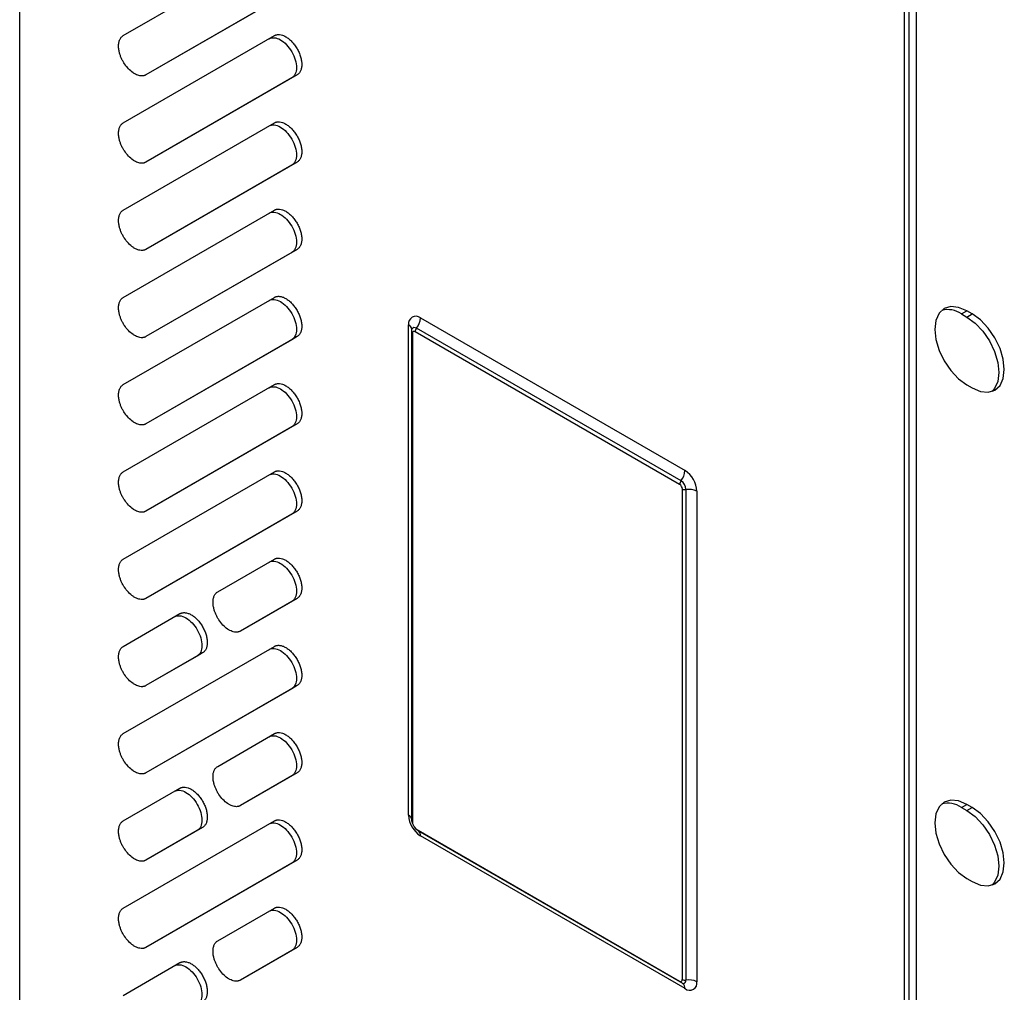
# Model space of a CAD drawing. Header units: millimetres. Extents: x 155473 to 158085, y 111018 to 114514.
# Tile 75 of 181: x 157826 to 157956, y 111812 to 111941. Entities that reach past the tile are written whole.
import ezdxf

# ---------------------------------------------------------------- set-up
doc = ezdxf.new("R2010")
doc.units = ezdxf.units.MM

msp = doc.modelspace()

# ---------------------------------------------------------------- linework, layer by layer
at = {"color": 7, "linetype": 'Continuous', "lineweight": 25}
for p, q in [((157825.98, 112099.38), (157825.98, 111405.12)), ((157943.01, 112031.82), (157943.01, 111337.56)), ((157943.67, 111325.41), (157943.67, 112030.91)), ((157944.6, 111971.71), (157944.6, 111641.82)), ((157839.69, 111938.52), (157859.69, 111950.07)), ((157862.69, 111944.87), (157842.69, 111933.32)), ((157861.98, 111944.47), (157842.69, 111933.32)), ((157839.69, 111926.97), (157859.69, 111938.52)), ((157862.69, 111933.33), (157842.69, 111921.78)), ((157861.98, 111932.92), (157842.69, 111921.78)), ((157862.69, 111933.33), (157861.98, 111932.92)), ((157839.69, 111915.43), (157859.69, 111926.97)), ((157862.69, 111921.78), (157842.69, 111910.23)), ((157861.98, 111921.37), (157842.69, 111910.23)), ((157862.69, 111921.78), (157861.98, 111921.37)), ((157839.69, 111903.88), (157859.69, 111915.43)), ((157862.69, 111910.23), (157842.69, 111898.68)), ((157861.98, 111909.82), (157842.69, 111898.68)), ((157862.69, 111910.23), (157861.98, 111909.82)), ((157839.69, 111892.33), (157859.69, 111903.88)), ((157950.61, 111901.69), (157951.32, 111902.1)), ((157950.61, 111901.69), (157951.32, 111901.28)), ((157952.03, 111901.69), (157951.32, 111902.1)), ((157951.32, 111901.28), (157952.03, 111901.69)), ((157877.44, 111835.33), (157877.44, 111900.24)), ((157879.02, 111901.16), (157914.02, 111880.95)), ((157877.88, 111834.72), (157877.88, 111899.63)), ((157877.96, 111899.13), (157877.96, 111834.32)), ((157913.31, 111879.13), (157878.31, 111899.33)), ((157913.49, 111879.58), (157878.49, 111899.79)), ((157862.69, 111898.68), (157842.69, 111887.13)), ((157861.98, 111898.28), (157842.69, 111887.13)), ((157862.69, 111898.68), (157861.98, 111898.28)), ((157839.69, 111880.78), (157859.69, 111892.33)), ((157951.32, 111892.3), (157952.03, 111891.89)), ((157862.69, 111887.14), (157842.69, 111875.59)), ((157862.69, 111887.14), (157861.98, 111886.73)), ((157861.98, 111886.73), (157842.69, 111875.59)), ((157839.69, 111869.23), (157859.69, 111880.78)), ((157913.67, 111813.6), (157913.67, 111878.52)), ((157914.15, 111878.44), (157914.15, 111813.53)), ((157915.6, 111878.22), (157915.6, 111813.3)), ((157862.69, 111875.59), (157842.69, 111864.04)), ((157862.69, 111875.59), (157861.98, 111875.18)), ((157861.98, 111875.18), (157842.69, 111864.04)), ((157852.19, 111864.91), (157859.69, 111869.24)), ((157862.69, 111864.04), (157855.19, 111859.71)), ((157861.98, 111863.63), (157855.19, 111859.71)), ((157862.69, 111864.04), (157861.98, 111863.63)), ((157839.69, 111857.69), (157847.19, 111862.02)), ((157839.69, 111846.14), (157859.69, 111857.69)), ((157850.19, 111856.82), (157842.69, 111852.49)), ((157849.48, 111856.41), (157842.69, 111852.49)), ((157850.19, 111856.82), (157849.48, 111856.41)), ((157862.69, 111852.49), (157842.69, 111840.94)), ((157861.98, 111852.08), (157842.69, 111840.94)), ((157862.69, 111852.49), (157861.98, 111852.08)), ((157852.19, 111841.81), (157859.69, 111846.14)), ((157862.69, 111840.95), (157855.19, 111836.61)), ((157861.98, 111840.54), (157855.19, 111836.61)), ((157862.69, 111840.95), (157861.98, 111840.54)), ((157839.69, 111834.59), (157847.19, 111838.92)), ((157950.61, 111836.36), (157951.32, 111836.77)), ((157950.61, 111836.36), (157951.32, 111835.96)), ((157952.03, 111836.36), (157951.32, 111836.77)), ((157951.32, 111835.96), (157952.03, 111836.36)), ((157839.69, 111823.04), (157859.69, 111834.59)), ((157850.19, 111833.73), (157842.69, 111829.4)), ((157850.19, 111833.73), (157849.48, 111833.32)), ((157878.4, 111833.55), (157913.31, 111813.4)), ((157849.48, 111833.32), (157842.69, 111829.4)), ((157913.71, 111813.08), (157878.71, 111833.28)), ((157914.02, 111812.39), (157879.02, 111832.6)), ((157862.69, 111829.4), (157842.69, 111817.85)), ((157861.98, 111828.99), (157842.69, 111817.85)), ((157862.69, 111829.4), (157861.98, 111828.99)), ((157951.32, 111826.97), (157952.03, 111826.57)), ((157852.19, 111818.71), (157859.69, 111823.05)), ((157862.69, 111817.85), (157855.19, 111813.52)), ((157861.98, 111817.44), (157855.19, 111813.52)), ((157862.69, 111817.85), (157861.98, 111817.44)), ((157839.69, 111811.5), (157847.19, 111815.83))]:
    msp.add_line(p, q, dxfattribs=at)
at = {"color": 7, "linetype": 'Continuous', "lineweight": 25, "flags": 128}
for points in [[(157951.32, 111902.1), (157950.22, 111902.56), (157949.2, 111902.66), (157948.32, 111902.39), (157947.64, 111901.77), (157947.22, 111900.83), (157947.08, 111899.65), (157947.22, 111898.29), (157947.64, 111896.87), (157948.32, 111895.46), (157949.2, 111894.18), (157950.22, 111893.1), (157951.32, 111892.3)], [(157952.03, 111891.89), (157953.12, 111891.42), (157954.15, 111891.32), (157955.03, 111891.59), (157955.7, 111892.22), (157956.12, 111893.16), (157956.27, 111894.34), (157956.12, 111895.69), (157955.7, 111897.12), (157955.03, 111898.52), (157954.15, 111899.81), (157953.12, 111900.89), (157952.03, 111901.69)], [(157951.32, 111901.28), (157952.42, 111900.48), (157953.44, 111899.4), (157954.32, 111898.11), (157954.99, 111896.71), (157955.42, 111895.28), (157955.56, 111893.93), (157955.42, 111892.75), (157954.99, 111891.81), (157954.65, 111891.42)], [(157877.88, 111899.19), (157877.91, 111899.16), (157877.96, 111899.13)], [(157951.32, 111836.77), (157950.22, 111837.24), (157949.2, 111837.34), (157948.32, 111837.07), (157947.64, 111836.44), (157947.22, 111835.51), (157947.08, 111834.32), (157947.22, 111832.97), (157947.64, 111831.55), (157948.32, 111830.14), (157949.2, 111828.86), (157950.22, 111827.78), (157951.32, 111826.97)], [(157952.03, 111826.57), (157953.12, 111826.1), (157954.15, 111826), (157955.03, 111826.27), (157955.7, 111826.89), (157956.12, 111827.83), (157956.27, 111829.02), (157956.12, 111830.37), (157955.7, 111831.79), (157955.03, 111833.2), (157954.15, 111834.48), (157953.12, 111835.56), (157952.03, 111836.36)], [(157951.32, 111835.96), (157952.42, 111835.16), (157953.44, 111834.08), (157954.32, 111832.79), (157954.99, 111831.39), (157955.42, 111829.96), (157955.56, 111828.61), (157955.42, 111827.42), (157954.99, 111826.49), (157954.65, 111826.1)], [(157913.32, 111813.3), (157913.32, 111813.34), (157913.31, 111813.4)]]:
    msp.add_lwpolyline(points, dxfattribs=at)
at = {"color": 7, "linetype": 'Continuous', "lineweight": 25}
for centre, radius, start, end in [((157878.4, 111900.4), 0.975, 50.7967, 189.214), ((157948.79, 111899.07), 3.19, 55.2239, 104.69), ((157877.12, 111899.56), 0.758, 5.8452, 65.4749), ((157876.72, 111901.26), 2.3, 320.2279, 357.3607), ((157878.23, 111899.48), 0.401, 50.2379, 151.5914), ((157878.17, 111899.16), 0.218, 50.7967, 189.214), ((157879.08, 111899.3), 0.767, 140.2279, 177.3607), ((157911.72, 111881.06), 2.3, 320.2279, 357.3607), ((157912.17, 111878.06), 3.43, 2.6055, 57.3945), ((157914.08, 111879.09), 0.767, 140.2279, 177.3607), ((157912.72, 111878.38), 1.43, 2.6055, 57.3945), ((157912.9, 111878.48), 0.768, 2.6055, 57.3945), ((157914.02, 111879.2), 0.768, 242.6428, 279.7711), ((157914.54, 111876.17), 2.3, 62.6428, 99.7711), ((157948.79, 111833.75), 3.19, 55.2239, 104.69), ((157880.87, 111835.49), 3.43, 182.6055, 237.3945), ((157877.12, 111834.64), 0.76, 6.2603, 65.4401), ((157878.26, 111832.67), 0.763, 354.6268, 53.0043), ((157913.45, 111813.57), 0.218, 230.7967, 9.214), ((157914.02, 111814.28), 0.768, 242.6428, 279.7711), ((157913.26, 111812.46), 0.758, 354.5293, 54.1585), ((157913.75, 111813.46), 0.401, 268.3816, 9.7681), ((157914.64, 111813.15), 0.975, 230.7967, 9.214), ((157914.54, 111811.26), 2.3, 62.6428, 99.7711)]:
    msp.add_arc(centre, radius, start, end, dxfattribs=at)
for points, knots in [([(157839.07, 111937.15), (157839.07, 111937.19), (157839.07, 111937.27), (157839.08, 111937.38), (157839.09, 111937.49), (157839.11, 111937.64), (157839.15, 111937.81), (157839.22, 111937.99), (157839.31, 111938.16), (157839.42, 111938.3), (157839.54, 111938.43), (157839.64, 111938.49), (157839.69, 111938.52)], [0, 0, 0, 0, 0.062545, 0.124969, 0.187423, 0.250056, 0.374929, 0.500037, 0.62491, 0.750018, 0.874951, 1, 1, 1, 1]), ([(157858.98, 111938.11), (157859.18, 111938.23), (157859.41, 111938.27), (157859.92, 111938.22), (157860.2, 111938.13), (157860.76, 111937.81), (157861.04, 111937.58), (157861.55, 111937.04), (157861.78, 111936.72), (157862.18, 111936.04), (157862.33, 111935.68), (157862.55, 111934.96), (157862.6, 111934.61), (157862.6, 111933.97), (157862.55, 111933.68), (157862.33, 111933.21), (157862.18, 111933.03), (157861.98, 111932.92)], [0, 0, 0, 0, 0.125, 0.125, 0.25, 0.25, 0.375, 0.375, 0.5, 0.5, 0.625, 0.625, 0.75, 0.75, 0.875, 0.875, 1, 1, 1, 1]), ([(157859.69, 111938.52), (157859.71, 111938.54), (157859.76, 111938.56), (157859.84, 111938.6), (157859.92, 111938.62), (157860.04, 111938.65), (157860.19, 111938.67), (157860.44, 111938.66), (157860.77, 111938.58), (157861.19, 111938.39), (157861.6, 111938.1), (157862, 111937.73), (157862.37, 111937.29), (157862.7, 111936.8), (157862.96, 111936.27), (157863.16, 111935.73), (157863.28, 111935.2), (157863.32, 111934.69), (157863.28, 111934.23), (157863.18, 111933.91), (157863.06, 111933.69), (157862.95, 111933.54), (157862.83, 111933.42), (157862.73, 111933.36), (157862.69, 111933.33)], [0, 0, 0, 0, 0.015651, 0.031272, 0.046901, 0.062574, 0.093823, 0.12513, 0.18761, 0.25009, 0.31257, 0.375049, 0.437529, 0.500009, 0.562489, 0.624969, 0.687449, 0.749929, 0.812409, 0.874889, 0.906137, 0.937444, 0.968707, 1, 1, 1, 1]), ([(157842.69, 111933.32), (157842.66, 111933.31), (157842.6, 111933.28), (157842.5, 111933.24), (157842.4, 111933.21), (157842.3, 111933.19), (157842.13, 111933.18), (157841.9, 111933.19), (157841.6, 111933.27), (157841.29, 111933.41), (157840.88, 111933.66), (157840.36, 111934.1), (157839.91, 111934.68), (157839.61, 111935.18), (157839.42, 111935.58), (157839.26, 111935.98), (157839.16, 111936.34), (157839.1, 111936.65), (157839.07, 111936.9), (157839.07, 111937.07), (157839.07, 111937.15)], [0, 0, 0, 0, 0.025107, 0.050089, 0.075034, 0.100029, 0.125161, 0.187654, 0.250226, 0.31272, 0.375292, 0.500016, 0.624739, 0.687233, 0.749805, 0.812298, 0.874871, 0.916631, 0.958205, 1, 1, 1, 1]), ([(157839.07, 111925.6), (157839.07, 111925.64), (157839.07, 111925.72), (157839.08, 111925.83), (157839.09, 111925.95), (157839.11, 111926.09), (157839.15, 111926.26), (157839.22, 111926.45), (157839.31, 111926.61), (157839.42, 111926.76), (157839.54, 111926.88), (157839.64, 111926.94), (157839.69, 111926.97)], [0, 0, 0, 0, 0.062545, 0.124969, 0.187423, 0.250056, 0.374929, 0.500037, 0.62491, 0.750018, 0.874951, 1, 1, 1, 1]), ([(157858.98, 111926.57), (157859.18, 111926.68), (157859.41, 111926.73), (157859.92, 111926.67), (157860.2, 111926.58), (157860.76, 111926.26), (157861.04, 111926.03), (157861.55, 111925.49), (157861.78, 111925.17), (157862.18, 111924.49), (157862.33, 111924.13), (157862.55, 111923.42), (157862.6, 111923.06), (157862.6, 111922.42), (157862.55, 111922.13), (157862.33, 111921.66), (157862.18, 111921.48), (157861.98, 111921.37)], [0, 0, 0, 0, 0.125, 0.125, 0.25, 0.25, 0.375, 0.375, 0.5, 0.5, 0.625, 0.625, 0.75, 0.75, 0.875, 0.875, 1, 1, 1, 1]), ([(157859.69, 111926.97), (157859.71, 111926.99), (157859.76, 111927.02), (157859.84, 111927.05), (157859.92, 111927.07), (157860.04, 111927.1), (157860.19, 111927.12), (157860.44, 111927.11), (157860.77, 111927.04), (157861.19, 111926.84), (157861.6, 111926.55), (157862, 111926.18), (157862.37, 111925.74), (157862.7, 111925.25), (157862.96, 111924.72), (157863.16, 111924.18), (157863.28, 111923.65), (157863.32, 111923.14), (157863.28, 111922.69), (157863.18, 111922.36), (157863.06, 111922.14), (157862.95, 111921.99), (157862.83, 111921.87), (157862.73, 111921.81), (157862.69, 111921.78)], [0, 0, 0, 0, 0.015651, 0.031272, 0.046901, 0.062574, 0.093823, 0.12513, 0.18761, 0.25009, 0.31257, 0.375049, 0.437529, 0.500009, 0.562489, 0.624969, 0.687449, 0.749929, 0.812409, 0.874889, 0.906137, 0.937444, 0.968707, 1, 1, 1, 1]), ([(157842.69, 111921.78), (157842.66, 111921.76), (157842.6, 111921.73), (157842.5, 111921.69), (157842.4, 111921.66), (157842.3, 111921.64), (157842.13, 111921.63), (157841.9, 111921.65), (157841.6, 111921.72), (157841.29, 111921.86), (157840.88, 111922.11), (157840.36, 111922.55), (157839.91, 111923.13), (157839.61, 111923.63), (157839.42, 111924.03), (157839.26, 111924.43), (157839.16, 111924.79), (157839.1, 111925.1), (157839.07, 111925.36), (157839.07, 111925.52), (157839.07, 111925.6)], [0, 0, 0, 0, 0.0251069, 0.0500891, 0.0750338, 0.1000286, 0.1251605, 0.1876542, 0.2502264, 0.3127201, 0.3752923, 0.5000156, 0.6247389, 0.6872325, 0.7498047, 0.8122984, 0.8748706, 0.9166307, 0.9582051, 1, 1, 1, 1]), ([(157839.07, 111914.05), (157839.07, 111914.09), (157839.07, 111914.17), (157839.08, 111914.29), (157839.09, 111914.4), (157839.11, 111914.54), (157839.15, 111914.71), (157839.22, 111914.9), (157839.31, 111915.07), (157839.42, 111915.21), (157839.54, 111915.33), (157839.64, 111915.39), (157839.69, 111915.43)], [0, 0, 0, 0, 0.062545, 0.124969, 0.187423, 0.250056, 0.374929, 0.500037, 0.62491, 0.750018, 0.874951, 1, 1, 1, 1]), ([(157858.98, 111915.02), (157859.18, 111915.13), (157859.41, 111915.18), (157859.92, 111915.13), (157860.2, 111915.03), (157860.76, 111914.71), (157861.04, 111914.49), (157861.55, 111913.94), (157861.78, 111913.63), (157862.18, 111912.95), (157862.33, 111912.58), (157862.55, 111911.87), (157862.6, 111911.52), (157862.6, 111910.88), (157862.55, 111910.59), (157862.33, 111910.12), (157862.18, 111909.94), (157861.98, 111909.82)], [0, 0, 0, 0, 0.125, 0.125, 0.25, 0.25, 0.375, 0.375, 0.5, 0.5, 0.625, 0.625, 0.75, 0.75, 0.875, 0.875, 1, 1, 1, 1]), ([(157859.69, 111915.43), (157859.71, 111915.44), (157859.76, 111915.47), (157859.84, 111915.5), (157859.92, 111915.53), (157860.04, 111915.55), (157860.19, 111915.57), (157860.44, 111915.56), (157860.77, 111915.49), (157861.19, 111915.29), (157861.6, 111915.01), (157862, 111914.64), (157862.37, 111914.19), (157862.7, 111913.7), (157862.96, 111913.17), (157863.16, 111912.63), (157863.28, 111912.1), (157863.32, 111911.6), (157863.28, 111911.14), (157863.18, 111910.81), (157863.06, 111910.59), (157862.95, 111910.45), (157862.83, 111910.32), (157862.73, 111910.26), (157862.69, 111910.23)], [0, 0, 0, 0, 0.015651, 0.031272, 0.046901, 0.062574, 0.093823, 0.12513, 0.18761, 0.25009, 0.31257, 0.375049, 0.437529, 0.500009, 0.562489, 0.624969, 0.687449, 0.749929, 0.812409, 0.874889, 0.906137, 0.937444, 0.968707, 1, 1, 1, 1]), ([(157842.69, 111910.23), (157842.66, 111910.21), (157842.6, 111910.18), (157842.5, 111910.14), (157842.4, 111910.12), (157842.3, 111910.1), (157842.13, 111910.08), (157841.9, 111910.1), (157841.6, 111910.18), (157841.29, 111910.31), (157840.88, 111910.56), (157840.36, 111911.01), (157839.91, 111911.58), (157839.61, 111912.09), (157839.42, 111912.48), (157839.26, 111912.89), (157839.16, 111913.24), (157839.1, 111913.55), (157839.07, 111913.81), (157839.07, 111913.97), (157839.07, 111914.05)], [0, 0, 0, 0, 0.025107, 0.050089, 0.075034, 0.100029, 0.125161, 0.187654, 0.250226, 0.31272, 0.375292, 0.500016, 0.624739, 0.687233, 0.749805, 0.812298, 0.874871, 0.916631, 0.958205, 1, 1, 1, 1]), ([(157859.69, 111903.88), (157859.71, 111903.89), (157859.76, 111903.92), (157859.84, 111903.95), (157859.92, 111903.98), (157860.04, 111904.01), (157860.19, 111904.02), (157860.44, 111904.02), (157860.77, 111903.94), (157861.19, 111903.75), (157861.6, 111903.46), (157862, 111903.09), (157862.37, 111902.65), (157862.7, 111902.15), (157862.96, 111901.63), (157863.16, 111901.09), (157863.28, 111900.55), (157863.32, 111900.05), (157863.28, 111899.59), (157863.18, 111899.26), (157863.06, 111899.04), (157862.95, 111898.9), (157862.83, 111898.78), (157862.73, 111898.71), (157862.69, 111898.68)], [0, 0, 0, 0, 0.015651, 0.031272, 0.046901, 0.062574, 0.093823, 0.12513, 0.18761, 0.25009, 0.31257, 0.375049, 0.437529, 0.500009, 0.562489, 0.624969, 0.687449, 0.749929, 0.812409, 0.874889, 0.906137, 0.937444, 0.968707, 1, 1, 1, 1]), ([(157839.07, 111902.5), (157839.07, 111902.54), (157839.07, 111902.62), (157839.08, 111902.74), (157839.09, 111902.85), (157839.11, 111902.99), (157839.15, 111903.17), (157839.22, 111903.35), (157839.31, 111903.52), (157839.42, 111903.66), (157839.54, 111903.79), (157839.64, 111903.85), (157839.69, 111903.88)], [0, 0, 0, 0, 0.062545, 0.124969, 0.187423, 0.250056, 0.374929, 0.500037, 0.62491, 0.750018, 0.874951, 1, 1, 1, 1]), ([(157858.98, 111903.47), (157859.18, 111903.58), (157859.41, 111903.63), (157859.92, 111903.58), (157860.2, 111903.48), (157860.76, 111903.16), (157861.04, 111902.94), (157861.55, 111902.4), (157861.78, 111902.08), (157862.18, 111901.4), (157862.33, 111901.04), (157862.55, 111900.32), (157862.6, 111899.97), (157862.6, 111899.33), (157862.55, 111899.04), (157862.33, 111898.57), (157862.18, 111898.39), (157861.98, 111898.28)], [0, 0, 0, 0, 0.125, 0.125, 0.25, 0.25, 0.375, 0.375, 0.5, 0.5, 0.625, 0.625, 0.75, 0.75, 0.875, 0.875, 1, 1, 1, 1]), ([(157842.69, 111898.68), (157842.66, 111898.67), (157842.6, 111898.63), (157842.5, 111898.6), (157842.4, 111898.57), (157842.3, 111898.55), (157842.13, 111898.54), (157841.9, 111898.55), (157841.6, 111898.63), (157841.29, 111898.76), (157840.88, 111899.02), (157840.36, 111899.46), (157839.91, 111900.03), (157839.61, 111900.54), (157839.42, 111900.94), (157839.26, 111901.34), (157839.16, 111901.7), (157839.1, 111902), (157839.07, 111902.26), (157839.07, 111902.42), (157839.07, 111902.5)], [0, 0, 0, 0, 0.025107, 0.050089, 0.075034, 0.100029, 0.125161, 0.187654, 0.250226, 0.31272, 0.375292, 0.500016, 0.624739, 0.687233, 0.749805, 0.812298, 0.874871, 0.916631, 0.958205, 1, 1, 1, 1]), ([(157877.88, 111899.63), (157877.88, 111899.67), (157877.89, 111899.7), (157877.88, 111899.69), (157877.88, 111899.69)], [0, 0, 0, 0, 0.924378, 1, 1, 1, 1]), ([(157839.07, 111890.96), (157839.07, 111891), (157839.07, 111891.08), (157839.08, 111891.19), (157839.09, 111891.3), (157839.11, 111891.45), (157839.15, 111891.62), (157839.22, 111891.8), (157839.31, 111891.97), (157839.42, 111892.11), (157839.54, 111892.24), (157839.64, 111892.3), (157839.69, 111892.33)], [0, 0, 0, 0, 0.0625455, 0.1249694, 0.1874226, 0.2500559, 0.3749293, 0.5000371, 0.6249105, 0.7500182, 0.8749506, 1, 1, 1, 1]), ([(157859.69, 111892.33), (157859.71, 111892.35), (157859.76, 111892.37), (157859.84, 111892.41), (157859.92, 111892.43), (157860.04, 111892.46), (157860.19, 111892.48), (157860.44, 111892.47), (157860.77, 111892.39), (157861.19, 111892.2), (157861.6, 111891.91), (157862, 111891.54), (157862.37, 111891.1), (157862.7, 111890.61), (157862.96, 111890.08), (157863.16, 111889.54), (157863.28, 111889.01), (157863.32, 111888.5), (157863.28, 111888.04), (157863.18, 111887.72), (157863.06, 111887.5), (157862.95, 111887.35), (157862.83, 111887.23), (157862.73, 111887.17), (157862.69, 111887.14)], [0, 0, 0, 0, 0.0156515, 0.0312725, 0.0469009, 0.0625743, 0.0938228, 0.1251299, 0.1876098, 0.2500897, 0.3125696, 0.3750495, 0.4375294, 0.5000093, 0.5624892, 0.6249691, 0.687449, 0.7499289, 0.8124087, 0.8748886, 0.9061371, 0.9374442, 0.9687075, 1, 1, 1, 1]), ([(157842.69, 111887.13), (157842.66, 111887.12), (157842.6, 111887.09), (157842.5, 111887.05), (157842.4, 111887.02), (157842.3, 111887), (157842.13, 111886.99), (157841.9, 111887), (157841.6, 111887.08), (157841.29, 111887.22), (157840.88, 111887.47), (157840.36, 111887.91), (157839.91, 111888.49), (157839.61, 111888.99), (157839.42, 111889.39), (157839.26, 111889.79), (157839.16, 111890.15), (157839.1, 111890.46), (157839.07, 111890.71), (157839.07, 111890.87), (157839.07, 111890.96)], [0, 0, 0, 0, 0.0251069, 0.0500891, 0.0750338, 0.1000286, 0.1251605, 0.1876542, 0.2502264, 0.3127201, 0.3752923, 0.5000156, 0.6247389, 0.6872325, 0.7498047, 0.8122984, 0.8748706, 0.9166307, 0.9582051, 1, 1, 1, 1]), ([(157858.98, 111891.92), (157859.18, 111892.04), (157859.41, 111892.08), (157859.92, 111892.03), (157860.2, 111891.94), (157860.76, 111891.61), (157861.04, 111891.39), (157861.55, 111890.85), (157861.78, 111890.53), (157862.18, 111889.85), (157862.33, 111889.49), (157862.55, 111888.77), (157862.6, 111888.42), (157862.6, 111887.78), (157862.55, 111887.49), (157862.33, 111887.02), (157862.18, 111886.84), (157861.98, 111886.73)], [0, 0, 0, 0, 0.125, 0.125, 0.25, 0.25, 0.375, 0.375, 0.5, 0.5, 0.625, 0.625, 0.75, 0.75, 0.875, 0.875, 1, 1, 1, 1]), ([(157839.07, 111879.41), (157839.07, 111879.45), (157839.07, 111879.53), (157839.08, 111879.64), (157839.09, 111879.76), (157839.11, 111879.9), (157839.15, 111880.07), (157839.22, 111880.26), (157839.31, 111880.42), (157839.42, 111880.57), (157839.54, 111880.69), (157839.64, 111880.75), (157839.69, 111880.78)], [0, 0, 0, 0, 0.062545, 0.124969, 0.187423, 0.250056, 0.374929, 0.500037, 0.62491, 0.750018, 0.874951, 1, 1, 1, 1]), ([(157858.98, 111880.38), (157859.18, 111880.49), (157859.41, 111880.54), (157859.92, 111880.48), (157860.2, 111880.39), (157860.76, 111880.07), (157861.04, 111879.84), (157861.55, 111879.3), (157861.78, 111878.98), (157862.18, 111878.3), (157862.33, 111877.94), (157862.55, 111877.23), (157862.6, 111876.87), (157862.6, 111876.23), (157862.55, 111875.94), (157862.33, 111875.47), (157862.18, 111875.29), (157861.98, 111875.18)], [0, 0, 0, 0, 0.125, 0.125, 0.25, 0.25, 0.375, 0.375, 0.5, 0.5, 0.625, 0.625, 0.75, 0.75, 0.875, 0.875, 1, 1, 1, 1]), ([(157859.69, 111880.78), (157859.71, 111880.8), (157859.76, 111880.82), (157859.84, 111880.86), (157859.92, 111880.88), (157860.04, 111880.91), (157860.19, 111880.93), (157860.44, 111880.92), (157860.77, 111880.84), (157861.19, 111880.65), (157861.6, 111880.36), (157862, 111879.99), (157862.37, 111879.55), (157862.7, 111879.06), (157862.96, 111878.53), (157863.16, 111877.99), (157863.28, 111877.46), (157863.32, 111876.95), (157863.28, 111876.5), (157863.18, 111876.17), (157863.06, 111875.95), (157862.95, 111875.8), (157862.83, 111875.68), (157862.73, 111875.62), (157862.69, 111875.59)], [0, 0, 0, 0, 0.015651, 0.031272, 0.046901, 0.062574, 0.093823, 0.12513, 0.18761, 0.25009, 0.31257, 0.375049, 0.437529, 0.500009, 0.562489, 0.624969, 0.687449, 0.749929, 0.812409, 0.874889, 0.906137, 0.937444, 0.968707, 1, 1, 1, 1]), ([(157842.69, 111875.59), (157842.66, 111875.57), (157842.6, 111875.54), (157842.5, 111875.5), (157842.4, 111875.47), (157842.3, 111875.45), (157842.13, 111875.44), (157841.9, 111875.45), (157841.6, 111875.53), (157841.29, 111875.67), (157840.88, 111875.92), (157840.36, 111876.36), (157839.91, 111876.94), (157839.61, 111877.44), (157839.42, 111877.84), (157839.26, 111878.24), (157839.16, 111878.6), (157839.1, 111878.91), (157839.07, 111879.16), (157839.07, 111879.33), (157839.07, 111879.41)], [0, 0, 0, 0, 0.0251069, 0.0500891, 0.0750338, 0.1000286, 0.1251605, 0.1876542, 0.2502264, 0.3127201, 0.3752923, 0.5000156, 0.6247389, 0.6872325, 0.7498047, 0.8122984, 0.8748706, 0.9166307, 0.9582051, 1, 1, 1, 1]), ([(157839.07, 111867.86), (157839.07, 111867.9), (157839.07, 111867.98), (157839.08, 111868.1), (157839.09, 111868.21), (157839.11, 111868.35), (157839.15, 111868.52), (157839.22, 111868.71), (157839.31, 111868.87), (157839.42, 111869.02), (157839.54, 111869.14), (157839.64, 111869.2), (157839.69, 111869.23)], [0, 0, 0, 0, 0.0625455, 0.1249694, 0.1874226, 0.2500559, 0.3749293, 0.5000371, 0.6249105, 0.7500182, 0.8749506, 1, 1, 1, 1]), ([(157858.98, 111868.83), (157859.18, 111868.94), (157859.41, 111868.99), (157859.92, 111868.94), (157860.2, 111868.84), (157860.76, 111868.52), (157861.04, 111868.3), (157861.55, 111867.75), (157861.78, 111867.44), (157862.18, 111866.76), (157862.33, 111866.39), (157862.55, 111865.68), (157862.6, 111865.33), (157862.6, 111864.68), (157862.55, 111864.4), (157862.33, 111863.93), (157862.18, 111863.75), (157861.98, 111863.63)], [0, 0, 0, 0, 0.125, 0.125, 0.25, 0.25, 0.375, 0.375, 0.5, 0.5, 0.625, 0.625, 0.75, 0.75, 0.875, 0.875, 1, 1, 1, 1]), ([(157859.69, 111869.24), (157859.71, 111869.25), (157859.76, 111869.28), (157859.84, 111869.31), (157859.92, 111869.34), (157860.04, 111869.36), (157860.19, 111869.38), (157860.44, 111869.37), (157860.77, 111869.3), (157861.19, 111869.1), (157861.6, 111868.82), (157862, 111868.44), (157862.37, 111868), (157862.7, 111867.51), (157862.96, 111866.98), (157863.16, 111866.44), (157863.28, 111865.91), (157863.32, 111865.41), (157863.28, 111864.95), (157863.18, 111864.62), (157863.06, 111864.4), (157862.95, 111864.26), (157862.83, 111864.13), (157862.73, 111864.07), (157862.69, 111864.04)], [0, 0, 0, 0, 0.015651, 0.031272, 0.046901, 0.062574, 0.093823, 0.12513, 0.18761, 0.25009, 0.31257, 0.375049, 0.437529, 0.500009, 0.562489, 0.624969, 0.687449, 0.749929, 0.812409, 0.874889, 0.906137, 0.937444, 0.968707, 1, 1, 1, 1]), ([(157842.69, 111864.04), (157842.66, 111864.02), (157842.6, 111863.99), (157842.5, 111863.95), (157842.4, 111863.92), (157842.3, 111863.91), (157842.13, 111863.89), (157841.9, 111863.91), (157841.6, 111863.99), (157841.29, 111864.12), (157840.88, 111864.37), (157840.36, 111864.82), (157839.91, 111865.39), (157839.61, 111865.9), (157839.42, 111866.29), (157839.26, 111866.7), (157839.16, 111867.05), (157839.1, 111867.36), (157839.07, 111867.62), (157839.07, 111867.78), (157839.07, 111867.86)], [0, 0, 0, 0, 0.025107, 0.050089, 0.075034, 0.100029, 0.125161, 0.187654, 0.250226, 0.31272, 0.375292, 0.500016, 0.624739, 0.687233, 0.749805, 0.812298, 0.874871, 0.916631, 0.958205, 1, 1, 1, 1]), ([(157851.57, 111863.53), (157851.57, 111863.57), (157851.57, 111863.65), (157851.58, 111863.77), (157851.59, 111863.88), (157851.61, 111864.02), (157851.65, 111864.19), (157851.72, 111864.38), (157851.81, 111864.55), (157851.92, 111864.69), (157852.04, 111864.81), (157852.14, 111864.87), (157852.19, 111864.91)], [0, 0, 0, 0, 0.062545, 0.124969, 0.187423, 0.250056, 0.374929, 0.500037, 0.62491, 0.750018, 0.874951, 1, 1, 1, 1]), ([(157855.19, 111859.71), (157855.16, 111859.69), (157855.1, 111859.66), (157855, 111859.62), (157854.9, 111859.6), (157854.8, 111859.58), (157854.63, 111859.56), (157854.4, 111859.58), (157854.1, 111859.66), (157853.79, 111859.79), (157853.38, 111860.04), (157852.86, 111860.49), (157852.41, 111861.06), (157852.11, 111861.57), (157851.92, 111861.96), (157851.76, 111862.37), (157851.66, 111862.73), (157851.6, 111863.03), (157851.57, 111863.29), (157851.57, 111863.45), (157851.57, 111863.53)], [0, 0, 0, 0, 0.0251069, 0.0500891, 0.0750338, 0.1000286, 0.1251605, 0.1876542, 0.2502264, 0.3127201, 0.3752923, 0.5000156, 0.6247389, 0.6872325, 0.7498047, 0.8122984, 0.8748706, 0.9166307, 0.9582051, 1, 1, 1, 1]), ([(157846.48, 111861.61), (157846.68, 111861.72), (157846.91, 111861.77), (157847.42, 111861.72), (157847.7, 111861.62), (157848.26, 111861.3), (157848.54, 111861.08), (157849.05, 111860.54), (157849.28, 111860.22), (157849.68, 111859.54), (157849.83, 111859.18), (157850.05, 111858.46), (157850.1, 111858.11), (157850.1, 111857.47), (157850.05, 111857.18), (157849.83, 111856.71), (157849.68, 111856.53), (157849.48, 111856.41)], [0, 0, 0, 0, 0.125, 0.125, 0.25, 0.25, 0.375, 0.375, 0.5, 0.5, 0.625, 0.625, 0.75, 0.75, 0.875, 0.875, 1, 1, 1, 1]), ([(157847.19, 111862.02), (157847.21, 111862.03), (157847.26, 111862.06), (157847.34, 111862.09), (157847.42, 111862.12), (157847.54, 111862.14), (157847.69, 111862.16), (157847.94, 111862.15), (157848.27, 111862.08), (157848.69, 111861.89), (157849.1, 111861.6), (157849.5, 111861.23), (157849.87, 111860.79), (157850.2, 111860.29), (157850.46, 111859.76), (157850.66, 111859.22), (157850.78, 111858.69), (157850.82, 111858.19), (157850.78, 111857.73), (157850.68, 111857.4), (157850.56, 111857.18), (157850.45, 111857.04), (157850.33, 111856.91), (157850.23, 111856.85), (157850.19, 111856.82)], [0, 0, 0, 0, 0.015651, 0.031272, 0.046901, 0.062574, 0.093823, 0.12513, 0.18761, 0.25009, 0.31257, 0.375049, 0.437529, 0.500009, 0.562489, 0.624969, 0.687449, 0.749929, 0.812409, 0.874889, 0.906137, 0.937444, 0.968707, 1, 1, 1, 1]), ([(157839.07, 111856.31), (157839.07, 111856.35), (157839.07, 111856.43), (157839.08, 111856.55), (157839.09, 111856.66), (157839.11, 111856.8), (157839.15, 111856.97), (157839.22, 111857.16), (157839.31, 111857.33), (157839.42, 111857.47), (157839.54, 111857.59), (157839.64, 111857.66), (157839.69, 111857.69)], [0, 0, 0, 0, 0.062545, 0.124969, 0.187423, 0.250056, 0.374929, 0.500037, 0.62491, 0.750018, 0.874951, 1, 1, 1, 1]), ([(157858.98, 111857.28), (157859.18, 111857.39), (157859.41, 111857.44), (157859.92, 111857.39), (157860.2, 111857.29), (157860.76, 111856.97), (157861.04, 111856.75), (157861.55, 111856.21), (157861.78, 111855.89), (157862.18, 111855.21), (157862.33, 111854.85), (157862.55, 111854.13), (157862.6, 111853.78), (157862.6, 111853.14), (157862.55, 111852.85), (157862.33, 111852.38), (157862.18, 111852.2), (157861.98, 111852.08)], [0, 0, 0, 0, 0.125, 0.125, 0.25, 0.25, 0.375, 0.375, 0.5, 0.5, 0.625, 0.625, 0.75, 0.75, 0.875, 0.875, 1, 1, 1, 1]), ([(157859.69, 111857.69), (157859.71, 111857.7), (157859.76, 111857.73), (157859.84, 111857.76), (157859.92, 111857.79), (157860.04, 111857.82), (157860.19, 111857.83), (157860.44, 111857.83), (157860.77, 111857.75), (157861.19, 111857.56), (157861.6, 111857.27), (157862, 111856.9), (157862.37, 111856.46), (157862.7, 111855.96), (157862.96, 111855.44), (157863.16, 111854.9), (157863.28, 111854.36), (157863.32, 111853.86), (157863.28, 111853.4), (157863.18, 111853.07), (157863.06, 111852.85), (157862.95, 111852.71), (157862.83, 111852.58), (157862.73, 111852.52), (157862.69, 111852.49)], [0, 0, 0, 0, 0.015651, 0.031272, 0.046901, 0.062574, 0.093823, 0.12513, 0.18761, 0.25009, 0.31257, 0.375049, 0.437529, 0.500009, 0.562489, 0.624969, 0.687449, 0.749929, 0.812409, 0.874889, 0.906137, 0.937444, 0.968707, 1, 1, 1, 1]), ([(157842.69, 111852.49), (157842.66, 111852.47), (157842.6, 111852.44), (157842.5, 111852.41), (157842.4, 111852.38), (157842.3, 111852.36), (157842.13, 111852.35), (157841.9, 111852.36), (157841.6, 111852.44), (157841.29, 111852.57), (157840.88, 111852.83), (157840.36, 111853.27), (157839.91, 111853.84), (157839.61, 111854.35), (157839.42, 111854.74), (157839.26, 111855.15), (157839.16, 111855.51), (157839.1, 111855.81), (157839.07, 111856.07), (157839.07, 111856.23), (157839.07, 111856.31)], [0, 0, 0, 0, 0.025107, 0.050089, 0.075034, 0.100029, 0.125161, 0.187654, 0.250226, 0.31272, 0.375292, 0.500016, 0.624739, 0.687233, 0.749805, 0.812298, 0.874871, 0.916631, 0.958205, 1, 1, 1, 1]), ([(157839.07, 111844.77), (157839.07, 111844.81), (157839.07, 111844.89), (157839.08, 111845), (157839.09, 111845.11), (157839.11, 111845.26), (157839.15, 111845.43), (157839.22, 111845.61), (157839.31, 111845.78), (157839.42, 111845.92), (157839.54, 111846.05), (157839.64, 111846.11), (157839.69, 111846.14)], [0, 0, 0, 0, 0.062545, 0.124969, 0.187423, 0.250056, 0.374929, 0.500037, 0.62491, 0.750018, 0.874951, 1, 1, 1, 1]), ([(157858.98, 111845.73), (157859.18, 111845.85), (157859.41, 111845.89), (157859.92, 111845.84), (157860.2, 111845.74), (157860.76, 111845.42), (157861.04, 111845.2), (157861.55, 111844.66), (157861.78, 111844.34), (157862.18, 111843.66), (157862.33, 111843.3), (157862.55, 111842.58), (157862.6, 111842.23), (157862.6, 111841.59), (157862.55, 111841.3), (157862.33, 111840.83), (157862.18, 111840.65), (157861.98, 111840.54)], [0, 0, 0, 0, 0.125, 0.125, 0.25, 0.25, 0.375, 0.375, 0.5, 0.5, 0.625, 0.625, 0.75, 0.75, 0.875, 0.875, 1, 1, 1, 1]), ([(157859.69, 111846.14), (157859.71, 111846.15), (157859.76, 111846.18), (157859.84, 111846.21), (157859.92, 111846.24), (157860.04, 111846.27), (157860.19, 111846.29), (157860.44, 111846.28), (157860.77, 111846.2), (157861.19, 111846.01), (157861.6, 111845.72), (157862, 111845.35), (157862.37, 111844.91), (157862.7, 111844.41), (157862.96, 111843.89), (157863.16, 111843.35), (157863.28, 111842.82), (157863.32, 111842.31), (157863.28, 111841.85), (157863.18, 111841.53), (157863.06, 111841.3), (157862.95, 111841.16), (157862.83, 111841.04), (157862.73, 111840.98), (157862.69, 111840.95)], [0, 0, 0, 0, 0.015651, 0.031272, 0.046901, 0.062574, 0.093823, 0.12513, 0.18761, 0.25009, 0.31257, 0.375049, 0.437529, 0.500009, 0.562489, 0.624969, 0.687449, 0.749929, 0.812409, 0.874889, 0.906137, 0.937444, 0.968707, 1, 1, 1, 1]), ([(157842.69, 111840.94), (157842.66, 111840.93), (157842.6, 111840.89), (157842.5, 111840.86), (157842.4, 111840.83), (157842.3, 111840.81), (157842.13, 111840.8), (157841.9, 111840.81), (157841.6, 111840.89), (157841.29, 111841.03), (157840.88, 111841.28), (157840.36, 111841.72), (157839.91, 111842.29), (157839.61, 111842.8), (157839.42, 111843.2), (157839.26, 111843.6), (157839.16, 111843.96), (157839.1, 111844.27), (157839.07, 111844.52), (157839.07, 111844.68), (157839.07, 111844.77)], [0, 0, 0, 0, 0.025107, 0.050089, 0.075034, 0.100029, 0.125161, 0.187654, 0.250226, 0.31272, 0.375292, 0.500016, 0.624739, 0.687233, 0.749805, 0.812298, 0.874871, 0.916631, 0.958205, 1, 1, 1, 1]), ([(157851.57, 111840.44), (157851.57, 111840.48), (157851.57, 111840.56), (157851.58, 111840.67), (157851.59, 111840.78), (157851.61, 111840.93), (157851.65, 111841.1), (157851.72, 111841.28), (157851.81, 111841.45), (157851.92, 111841.59), (157852.04, 111841.72), (157852.14, 111841.78), (157852.19, 111841.81)], [0, 0, 0, 0, 0.062545, 0.124969, 0.187423, 0.250056, 0.374929, 0.500037, 0.62491, 0.750018, 0.874951, 1, 1, 1, 1]), ([(157855.19, 111836.61), (157855.16, 111836.6), (157855.1, 111836.57), (157855, 111836.53), (157854.9, 111836.5), (157854.8, 111836.48), (157854.63, 111836.47), (157854.4, 111836.48), (157854.1, 111836.56), (157853.79, 111836.7), (157853.38, 111836.95), (157852.86, 111837.39), (157852.41, 111837.97), (157852.11, 111838.47), (157851.92, 111838.87), (157851.76, 111839.27), (157851.66, 111839.63), (157851.6, 111839.94), (157851.57, 111840.19), (157851.57, 111840.36), (157851.57, 111840.44)], [0, 0, 0, 0, 0.025107, 0.050089, 0.075034, 0.100029, 0.125161, 0.187654, 0.250226, 0.31272, 0.375292, 0.500016, 0.624739, 0.687233, 0.749805, 0.812298, 0.874871, 0.916631, 0.958205, 1, 1, 1, 1]), ([(157847.19, 111838.92), (157847.21, 111838.94), (157847.26, 111838.96), (157847.34, 111839), (157847.42, 111839.02), (157847.54, 111839.05), (157847.69, 111839.07), (157847.94, 111839.06), (157848.27, 111838.98), (157848.69, 111838.79), (157849.1, 111838.5), (157849.5, 111838.13), (157849.87, 111837.69), (157850.2, 111837.2), (157850.46, 111836.67), (157850.66, 111836.13), (157850.78, 111835.6), (157850.82, 111835.09), (157850.78, 111834.63), (157850.68, 111834.31), (157850.56, 111834.09), (157850.45, 111833.94), (157850.33, 111833.82), (157850.23, 111833.76), (157850.19, 111833.73)], [0, 0, 0, 0, 0.015651, 0.031272, 0.046901, 0.062574, 0.093823, 0.12513, 0.18761, 0.25009, 0.31257, 0.375049, 0.437529, 0.500009, 0.562489, 0.624969, 0.687449, 0.749929, 0.812409, 0.874889, 0.906137, 0.937444, 0.968707, 1, 1, 1, 1]), ([(157846.48, 111838.51), (157846.68, 111838.63), (157846.91, 111838.67), (157847.42, 111838.62), (157847.7, 111838.53), (157848.26, 111838.21), (157848.54, 111837.98), (157849.05, 111837.44), (157849.28, 111837.12), (157849.68, 111836.44), (157849.83, 111836.08), (157850.05, 111835.36), (157850.1, 111835.01), (157850.1, 111834.37), (157850.05, 111834.08), (157849.83, 111833.61), (157849.68, 111833.43), (157849.48, 111833.32)], [0, 0, 0, 0, 0.125, 0.125, 0.25, 0.25, 0.375, 0.375, 0.5, 0.5, 0.625, 0.625, 0.75, 0.75, 0.875, 0.875, 1, 1, 1, 1]), ([(157839.07, 111833.22), (157839.07, 111833.26), (157839.07, 111833.34), (157839.08, 111833.45), (157839.09, 111833.56), (157839.11, 111833.71), (157839.15, 111833.88), (157839.22, 111834.07), (157839.31, 111834.23), (157839.42, 111834.38), (157839.54, 111834.5), (157839.64, 111834.56), (157839.69, 111834.59)], [0, 0, 0, 0, 0.062545, 0.124969, 0.187423, 0.250056, 0.374929, 0.500037, 0.62491, 0.750018, 0.874951, 1, 1, 1, 1]), ([(157858.98, 111834.19), (157859.18, 111834.3), (157859.41, 111834.34), (157859.92, 111834.29), (157860.2, 111834.2), (157860.76, 111833.88), (157861.04, 111833.65), (157861.55, 111833.11), (157861.78, 111832.79), (157862.18, 111832.11), (157862.33, 111831.75), (157862.55, 111831.04), (157862.6, 111830.68), (157862.6, 111830.04), (157862.55, 111829.75), (157862.33, 111829.28), (157862.18, 111829.1), (157861.98, 111828.99)], [0, 0, 0, 0, 0.125, 0.125, 0.25, 0.25, 0.375, 0.375, 0.5, 0.5, 0.625, 0.625, 0.75, 0.75, 0.875, 0.875, 1, 1, 1, 1]), ([(157859.69, 111834.59), (157859.71, 111834.61), (157859.76, 111834.63), (157859.84, 111834.67), (157859.92, 111834.69), (157860.04, 111834.72), (157860.19, 111834.74), (157860.44, 111834.73), (157860.77, 111834.65), (157861.19, 111834.46), (157861.6, 111834.17), (157862, 111833.8), (157862.37, 111833.36), (157862.7, 111832.87), (157862.96, 111832.34), (157863.16, 111831.8), (157863.28, 111831.27), (157863.32, 111830.76), (157863.28, 111830.31), (157863.18, 111829.98), (157863.06, 111829.76), (157862.95, 111829.61), (157862.83, 111829.49), (157862.73, 111829.43), (157862.69, 111829.4)], [0, 0, 0, 0, 0.015651, 0.031272, 0.046901, 0.062574, 0.093823, 0.12513, 0.18761, 0.25009, 0.31257, 0.375049, 0.437529, 0.500009, 0.562489, 0.624969, 0.687449, 0.749929, 0.812409, 0.874889, 0.906137, 0.937444, 0.968707, 1, 1, 1, 1]), ([(157878.71, 111833.28), (157878.67, 111833.31), (157878.6, 111833.35), (157878.43, 111833.51), (157878.24, 111833.74), (157878.06, 111834.04), (157877.94, 111834.33), (157877.88, 111834.58), (157877.88, 111834.67), (157877.88, 111834.72)], [0, 0, 0, 0, 0.124236, 0.258449, 0.405966, 0.566018, 0.731062, 0.871042, 1, 1, 1, 1]), ([(157842.69, 111829.4), (157842.66, 111829.38), (157842.6, 111829.35), (157842.5, 111829.31), (157842.4, 111829.28), (157842.3, 111829.26), (157842.13, 111829.25), (157841.9, 111829.26), (157841.6, 111829.34), (157841.29, 111829.48), (157840.88, 111829.73), (157840.36, 111830.17), (157839.91, 111830.75), (157839.61, 111831.25), (157839.42, 111831.65), (157839.26, 111832.05), (157839.16, 111832.41), (157839.1, 111832.72), (157839.07, 111832.97), (157839.07, 111833.14), (157839.07, 111833.22)], [0, 0, 0, 0, 0.025107, 0.050089, 0.075034, 0.100029, 0.125161, 0.187654, 0.250226, 0.31272, 0.375292, 0.500016, 0.624739, 0.687233, 0.749805, 0.812298, 0.874871, 0.916631, 0.958205, 1, 1, 1, 1]), ([(157859.69, 111823.05), (157859.71, 111823.06), (157859.76, 111823.09), (157859.84, 111823.12), (157859.92, 111823.15), (157860.04, 111823.17), (157860.19, 111823.19), (157860.44, 111823.18), (157860.77, 111823.11), (157861.19, 111822.91), (157861.6, 111822.63), (157862, 111822.25), (157862.37, 111821.81), (157862.7, 111821.32), (157862.96, 111820.79), (157863.16, 111820.25), (157863.28, 111819.72), (157863.32, 111819.22), (157863.28, 111818.76), (157863.18, 111818.43), (157863.06, 111818.21), (157862.95, 111818.07), (157862.83, 111817.94), (157862.73, 111817.88), (157862.69, 111817.85)], [0, 0, 0, 0, 0.015651, 0.031272, 0.046901, 0.062574, 0.093823, 0.12513, 0.18761, 0.25009, 0.31257, 0.375049, 0.437529, 0.500009, 0.562489, 0.624969, 0.687449, 0.749929, 0.812409, 0.874889, 0.906137, 0.937444, 0.968707, 1, 1, 1, 1]), ([(157839.07, 111821.67), (157839.07, 111821.71), (157839.07, 111821.79), (157839.08, 111821.91), (157839.09, 111822.02), (157839.11, 111822.16), (157839.15, 111822.33), (157839.22, 111822.52), (157839.31, 111822.68), (157839.42, 111822.83), (157839.54, 111822.95), (157839.64, 111823.01), (157839.69, 111823.04)], [0, 0, 0, 0, 0.062545, 0.124969, 0.187423, 0.250056, 0.374929, 0.500037, 0.62491, 0.750018, 0.874951, 1, 1, 1, 1]), ([(157858.98, 111822.64), (157859.18, 111822.75), (157859.41, 111822.8), (157859.92, 111822.75), (157860.2, 111822.65), (157860.76, 111822.33), (157861.04, 111822.1), (157861.55, 111821.56), (157861.78, 111821.25), (157862.18, 111820.57), (157862.33, 111820.2), (157862.55, 111819.49), (157862.6, 111819.14), (157862.6, 111818.49), (157862.55, 111818.21), (157862.33, 111817.74), (157862.18, 111817.55), (157861.98, 111817.44)], [0, 0, 0, 0, 0.125, 0.125, 0.25, 0.25, 0.375, 0.375, 0.5, 0.5, 0.625, 0.625, 0.75, 0.75, 0.875, 0.875, 1, 1, 1, 1]), ([(157842.69, 111817.85), (157842.66, 111817.83), (157842.6, 111817.8), (157842.5, 111817.76), (157842.4, 111817.73), (157842.3, 111817.72), (157842.13, 111817.7), (157841.9, 111817.72), (157841.6, 111817.8), (157841.29, 111817.93), (157840.88, 111818.18), (157840.36, 111818.63), (157839.91, 111819.2), (157839.61, 111819.71), (157839.42, 111820.1), (157839.26, 111820.51), (157839.16, 111820.86), (157839.1, 111821.17), (157839.07, 111821.43), (157839.07, 111821.59), (157839.07, 111821.67)], [0, 0, 0, 0, 0.0251069, 0.0500891, 0.0750338, 0.1000286, 0.1251605, 0.1876542, 0.2502264, 0.3127201, 0.3752923, 0.5000156, 0.6247389, 0.6872325, 0.7498047, 0.8122984, 0.8748706, 0.9166307, 0.9582051, 1, 1, 1, 1]), ([(157851.57, 111817.34), (157851.57, 111817.38), (157851.57, 111817.46), (157851.58, 111817.58), (157851.59, 111817.69), (157851.61, 111817.83), (157851.65, 111818), (157851.72, 111818.19), (157851.81, 111818.36), (157851.92, 111818.5), (157852.04, 111818.62), (157852.14, 111818.68), (157852.19, 111818.71)], [0, 0, 0, 0, 0.062545, 0.124969, 0.187423, 0.250056, 0.374929, 0.500037, 0.62491, 0.750018, 0.874951, 1, 1, 1, 1]), ([(157855.19, 111813.52), (157855.16, 111813.5), (157855.1, 111813.47), (157855, 111813.43), (157854.9, 111813.41), (157854.8, 111813.39), (157854.63, 111813.37), (157854.4, 111813.39), (157854.1, 111813.47), (157853.79, 111813.6), (157853.38, 111813.85), (157852.86, 111814.3), (157852.41, 111814.87), (157852.11, 111815.38), (157851.92, 111815.77), (157851.76, 111816.18), (157851.66, 111816.53), (157851.6, 111816.84), (157851.57, 111817.1), (157851.57, 111817.26), (157851.57, 111817.34)], [0, 0, 0, 0, 0.025107, 0.050089, 0.075034, 0.100029, 0.125161, 0.187654, 0.250226, 0.31272, 0.375292, 0.500016, 0.624739, 0.687233, 0.749805, 0.812298, 0.874871, 0.916631, 0.958205, 1, 1, 1, 1]), ([(157846.48, 111815.42), (157846.68, 111815.53), (157846.91, 111815.58), (157847.42, 111815.53), (157847.7, 111815.43), (157848.26, 111815.11), (157848.54, 111814.89), (157849.05, 111814.34), (157849.28, 111814.03), (157849.68, 111813.35), (157849.83, 111812.98), (157850.05, 111812.27), (157850.1, 111811.92), (157850.1, 111811.28), (157850.05, 111810.99), (157849.83, 111810.52), (157849.68, 111810.34), (157849.48, 111810.22)], [0, 0, 0, 0, 0.125, 0.125, 0.25, 0.25, 0.375, 0.375, 0.5, 0.5, 0.625, 0.625, 0.75, 0.75, 0.875, 0.875, 1, 1, 1, 1]), ([(157847.19, 111815.83), (157847.21, 111815.84), (157847.26, 111815.87), (157847.34, 111815.9), (157847.42, 111815.93), (157847.54, 111815.95), (157847.69, 111815.97), (157847.94, 111815.96), (157848.27, 111815.89), (157848.69, 111815.69), (157849.1, 111815.41), (157849.5, 111815.04), (157849.87, 111814.59), (157850.2, 111814.1), (157850.46, 111813.57), (157850.66, 111813.03), (157850.78, 111812.5), (157850.82, 111812), (157850.78, 111811.54), (157850.68, 111811.21), (157850.56, 111810.99), (157850.45, 111810.85), (157850.33, 111810.72), (157850.23, 111810.66), (157850.19, 111810.63)], [0, 0, 0, 0, 0.015651, 0.031272, 0.046901, 0.062574, 0.093823, 0.12513, 0.18761, 0.25009, 0.31257, 0.375049, 0.437529, 0.500009, 0.562489, 0.624969, 0.687449, 0.749929, 0.812409, 0.874889, 0.906137, 0.937444, 0.968707, 1, 1, 1, 1]), ([(157913.75, 111813.05), (157913.75, 111813.05), (157913.77, 111813.05), (157913.74, 111813.06), (157913.71, 111813.08)], [0, 0, 0, 0, 0.186992, 1, 1, 1, 1])]:
    msp.add_open_spline(points, degree=3, knots=knots, dxfattribs=at)

doc.saveas('drawing.dxf')
